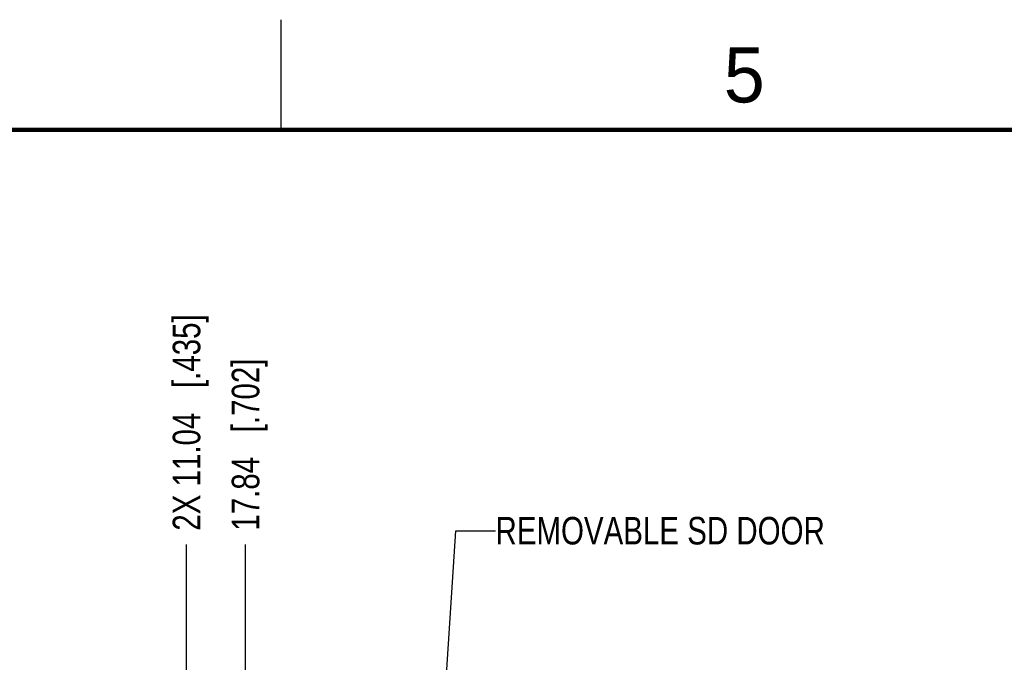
# Model space of a CAD drawing. Header units: inches. Extents: x 0 to 34, y 0 to 22.
# Tile 96 of 129: x 11.6 to 16, y 19.1 to 22. Entities that reach past the tile are written whole.
import ezdxf

# ---------------------------------------------------------------- set-up
doc = ezdxf.new("R2010")
doc.units = ezdxf.units.IN
doc.header["$LTSCALE"] = 1.87
doc.header["$MEASUREMENT"] = 0
doc.layers.get('0').update_dxf_attribs({"linetype": 'CONTINUOUS'})
doc.layers.add('DETAIL', color=7, linetype='CONTINUOUS')
doc.layers.add('DIMENSIONS', color=7, linetype='CONTINUOUS')
doc.styles.get("Standard").update_dxf_attribs({"font": 'txt', "width": 0.8})
doc.styles.add('TEXTSTYLE_2', font='txt')
doc.dimstyles.new('DIMSTYLE_3', dxfattribs={"dimtxt": 0.125, "dimasz": 0.18, "dimexe": 0.125, "dimexo": 0.0625, "dimgap": 0.03125, "dimtad": 0, "dimtih": 1, "dimtoh": 1, "dimzin": 0, "dimdsep": 46, "dimtxsty": 'STANDARD', "dimblk": '_FILLED', "dimblk1": '_FILLED', "dimblk2": '_FILLED', "dimcen": 0.09, "dimazin": 0, "dimtp": 0.01, "dimtm": 0.01, "dimtfac": 1, "dimtofl": 0, "dimtmove": 0, "dimatfit": 3, "dimldrblk": '_FILLED', "dimfxl": 1, "dimtolj": 1, "dimtzin": 0, "dimarcsym": 0})
doc.dimstyles.get("Standard").update_dxf_attribs({"dimtxt": 0.125, "dimasz": 0.18, "dimexe": 0.125, "dimexo": 0.0625, "dimgap": 0.09, "dimtad": 0, "dimtih": 1, "dimtoh": 1, "dimzin": 0, "dimdsep": 46, "dimtxsty": 'STANDARD', "dimblk": '_FILLED', "dimblk1": '_FILLED', "dimblk2": '_FILLED', "dimcen": 0.09, "dimazin": 0, "dimtol": 1, "dimtp": 0.02, "dimtm": 0.02, "dimtfac": 1, "dimtofl": 0, "dimtmove": 0, "dimatfit": 3, "dimldrblk": '_FILLED', "dimfxl": 1, "dimtolj": 1, "dimtzin": 0, "dimarcsym": 0})

# ---------------------------------------------------------------- blocks, each defined once
blk = doc.blocks.new('*D22')
at = {"layer": 'DIMENSIONS', "color": 2, "linetype": 'CONTINUOUS'}
blk.add_line((12.3209, 18.0502), (12.3209, 19.62), dxfattribs=at)
at = {"layer": 'DIMENSIONS', "color": 2, "linetype": 'CONTINUOUS', "insert": (12.2584, 19.6825), "char_height": 0.125, "width": 1.525, "attachment_point": 1, "rotation": 90, "line_spacing_factor": 0.9}
blk.add_mtext('2X 11.04{\\ftxt.shx;\\W1.000000;\\H0.125000; }[.435]', dxfattribs=at)
blk = doc.blocks.new('_FILLED')
at = {"color": 0, "linetype": 'BYBLOCK'}
blk.add_solid([(0, 0), (-1, 0.174), (-1, -0.174)], dxfattribs=at)
blk = doc.blocks.new('*D51')
at = {"layer": 'DIMENSIONS', "color": 2, "linetype": 'CONTINUOUS'}
blk.add_line((12.5887, 18.134), (12.5887, 19.62), dxfattribs=at)
at = {"layer": 'DIMENSIONS', "color": 2, "linetype": 'CONTINUOUS', "insert": (12.5262, 19.6825), "char_height": 0.125, "width": 1.225, "attachment_point": 1, "rotation": 90, "line_spacing_factor": 0.9}
blk.add_mtext('17.84{\\ftxt.shx;\\W1.000000;\\H0.125000; }[.702]', dxfattribs=at)

msp = doc.modelspace()

# ---------------------------------------------------------------- linework, layer by layer
at = {"color": 2, "linetype": 'CONTINUOUS'}
msp.add_line((12.75, 21.5), (12.75, 22), dxfattribs=at)
at = {"color": 7, "linetype": 'CONTINUOUS', "const_width": 0.02}
msp.add_lwpolyline([(33.5, 21.5), (0.5, 21.5)], dxfattribs=at)

# ---------------------------------------------------------------- texts
at = {"color": 2, "linetype": 'CONTINUOUS', "insert": (14.7577, 21.8747), "char_height": 0.25, "width": 0.25, "attachment_point": 1, "line_spacing_factor": 0.9, "style": 'TEXTSTYLE_2'}
msp.add_mtext('5', dxfattribs=at)
at = {"layer": 'DETAIL', "color": 2, "linetype": 'CONTINUOUS', "insert": (13.7223, 19.745), "char_height": 0.125, "width": 1.7, "attachment_point": 1, "line_spacing_factor": 0.9}
msp.add_mtext('REMOVABLE SD DOOR', dxfattribs=at)

# ---------------------------------------------------------------- dimensions: what is measured, and where the dimension line sits
at = {"layer": 'DIMENSIONS', "color": 2, "linetype": 'CONTINUOUS'}
dim = msp.add_ordinate_dim(feature_location=(12.3209, 18.0502), offset=(0, 1.5699), dtype=1, origin=(11.8864, 17.9877), text='2X <>', dimstyle='DIMSTYLE_3', dxfattribs=at)
dim.commit()
dim.dimension.update_dxf_attribs({"geometry": '*D22', "text_midpoint": (12.3209, 20.445)})
dim = msp.add_ordinate_dim(feature_location=(12.5887, 18.134), offset=(0, 1.486), dtype=1, origin=(11.8864, 18.0715), dimstyle='DIMSTYLE_3', dxfattribs=at)
dim.commit()
dim.dimension.update_dxf_attribs({"geometry": '*D51', "text_midpoint": (12.5887, 20.295)})

# ---------------------------------------------------------------- leaders
at = {"layer": 'DETAIL', "color": 2, "linetype": 'CONTINUOUS'}
msp.add_leader([(13.3416, 16.5446), (13.5423, 19.6825), (13.7223, 19.6825)], dimstyle='STANDARD', override={"dimtad": 0}, dxfattribs=at)

doc.saveas('drawing.dxf')
